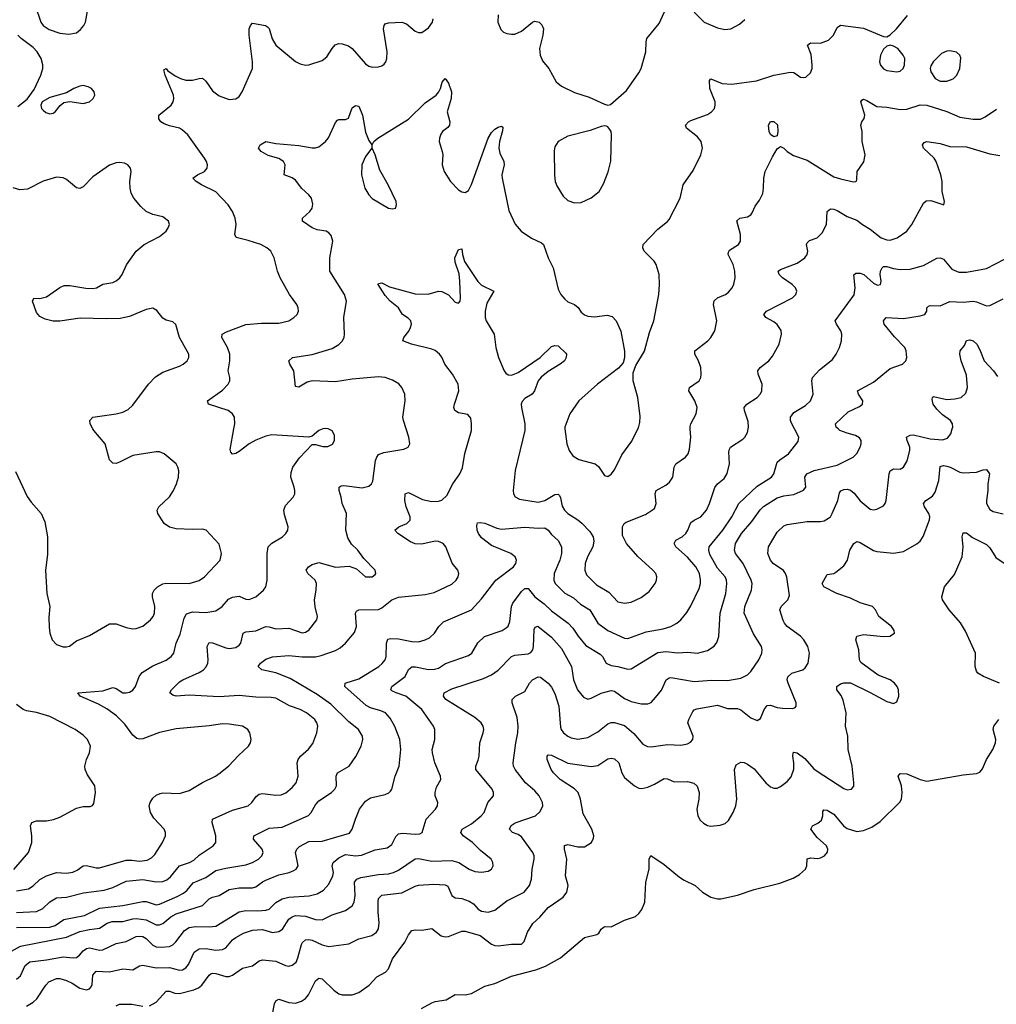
# Model space of a CAD drawing. Header units: inches. Extents: x 884691 to 1028259, y 526745 to 653629.
# Tile 15 of 241: x 942429 to 948309, y 536535 to 542464. Entities that reach past the tile are written whole.
import ezdxf

# ---------------------------------------------------------------- set-up
doc = ezdxf.new("R2010")
doc.units = ezdxf.units.IN
doc.header["$MEASUREMENT"] = 0
doc.layers.add('A9543', color=7, linetype='Continuous')
doc.layers.add('A9544', color=7, linetype='Continuous')

msp = doc.modelspace()

# ---------------------------------------------------------------- linework, layer by layer
at = {"layer": 'A9543', "color": 6}
for points, elevation in [([(942344, 536836), (942433.8, 536886.2), (942710, 536939.1), (942790, 536973.7), (942850, 536986.9), (942910, 536993.7), (942955.7, 537024.3), (942986.5, 537033.5), (943050, 537033.3), (943110, 537050.9), (943130, 537052), (943190, 537044), (943250, 537015), (943270, 537014.9), (943290, 537022.9), (943338.4, 537061.6), (943370, 537079.5), (943529.9, 537130), (943570.5, 537170), (943590, 537180.5), (943630, 537190.8), (943690, 537227.2), (943750, 537236.8), (943830, 537236), (943850, 537243.5), (943890, 537273.4), (943910, 537282.8), (943990, 537315.2), (944050.6, 537329.4), (944079.2, 537340.8), (944093.9, 537350), (944105.1, 537370), (944089.3, 537450), (944097, 537470), (944113.8, 537486.2), (944170, 537516.1), (944250, 537517.8), (944413.6, 537566.4), (944431.3, 537590), (944449.8, 537650.2), (944475.3, 537710), (944510, 537758.3), (944540.9, 537779.1), (944630, 537798.4), (944651.4, 537808.7), (944661.2, 537818.8), (944670, 537831.8), (944689, 537910), (944713.6, 537970), (944723.3, 538070), (944718, 538130), (944688, 538208), (944658.9, 538258.9), (944630.4, 538290), (944603.1, 538303.1), (944540.8, 538320.8), (944514.4, 538334.4), (944387.2, 538450), (944387.8, 538470), (944470, 538494.7), (944590.4, 538569.6), (944612.1, 538587.9), (944628.5, 538610), (944636.1, 538630), (944637.2, 538710), (944645, 538735), (944661.5, 538738.6), (944710, 538735.7), (944790, 538720.8), (944830, 538718.2), (944870.7, 538729.3), (944896.9, 538743.1), (944926.1, 538770), (944952.2, 538810), (944981, 538839), (945150, 538911.4), (945210, 538977.3), (945295, 539090), (945401.8, 539170), (945416.8, 539190), (945420.1, 539210), (945411.3, 539230), (945386.2, 539250), (945270, 539297.8), (945210, 539344.2), (945191.2, 539370), (945183.7, 539390), (945181.6, 539418.4), (945185.4, 539434.6), (945202.9, 539437.1), (945230, 539432.4), (945302.4, 539402.4), (945330, 539396.9), (945470, 539408), (945550, 539401.7), (945590, 539404.2), (945610, 539390.9), (945630, 539363.6), (945670, 539329.2), (945691.3, 539290), (945690.8, 539250.8), (945680.7, 539210), (945647.5, 539130), (945645.7, 539090), (945653.4, 539070), (945710, 539011.5), (945762.7, 538982.7), (945805.3, 538945.3), (945861.6, 538910), (945910, 538831), (945970, 538787), (946070, 538740.1), (946090, 538738), (946201.1, 538778.9), (946303.2, 538796.8), (946349.3, 538810), (946385.1, 538830), (946409.9, 538850), (946445.7, 538894.3), (946470, 538934.3), (946520.4, 539039.6), (946528.4, 539070), (946528.5, 539091.5), (946521.4, 539130), (946499.2, 539170), (946450, 539228.7), (946378.9, 539290), (946369.9, 539310), (946380.1, 539330), (946416.9, 539350), (946439.8, 539370), (946452.3, 539390), (946470, 539435.7), (946489, 539451), (946530.1, 539469.9), (946564.2, 539510), (946582.8, 539550), (946613.6, 539646.4), (946630.9, 539669.1), (946670, 539701), (946689.1, 539730.9), (946701.7, 539790), (946698, 539862), (946701.8, 539878.2), (946709.4, 539890.5), (946781.8, 539938.2), (946793.9, 539950), (946810, 539978.6), (946814.8, 540000)], 2700), ([(942402.8, 539742.8), (942474, 539594), (942498.1, 539558.1), (942557.6, 539490), (942580.8, 539440.8), (942597.1, 539350), (942595.6, 539244.4), (942584.6, 539150), (942591.9, 539010), (942611.1, 538930), (942604.6, 538864.6), (942606.6, 538806.6), (942610.8, 538770), (942624.4, 538730), (942650, 538702.6), (942690, 538688.8), (942710, 538687.3), (942728, 538692), (942770, 538724.4), (942850, 538757), (942970, 538826.2), (943010, 538825.5), (943070, 538804.3), (943110, 538797.1), (943130, 538798.4), (943170, 538812.9), (943215.6, 538850), (943231.9, 538870), (943240.1, 538890), (943241.6, 538930), (943228.5, 538990), (943229.2, 539010), (943238.4, 539030), (943257.6, 539050), (943290, 539067.7), (943309.2, 539070.8), (943449.8, 539069.8), (943510, 539087), (943542.1, 539110), (943635.4, 539210), (943644.3, 539250), (943630, 539305.4), (943550.6, 539390.6), (943530, 539397.4), (943470, 539394.5), (943370, 539398.2), (943330, 539407.8), (943299.1, 539430), (943259.9, 539490), (943255.5, 539510), (943266.9, 539530), (943330, 539591.5), (943355.4, 539630), (943373.6, 539670), (943385, 539710), (943386.7, 539746.7), (943381.8, 539770), (943370, 539790.5), (943299.4, 539850), (943270, 539861.7), (943250, 539862.1), (943110, 539839.7), (943030, 539799.7), (943010, 539792.2), (942990, 539793.7), (942970, 539814.5), (942942.5, 539910), (942874.8, 539990), (942869.3, 540000)], 3100), ([(942410, 537218.4), (942480.8, 537230), (942510, 537248.7), (942550, 537286.8), (942590, 537309), (942650, 537328.3), (942710, 537325.6), (942748, 537332), (942775.8, 537344.2), (942811.4, 537368.6), (942830, 537372), (942890, 537358), (942910, 537357.9), (943070, 537403.1), (943103.5, 537403.5), (943150, 537396.8), (943196.9, 537403.1), (943223, 537417), (943241.5, 537438.5), (943289.1, 537510), (943306.9, 537550), (943306.6, 537570), (943299.2, 537590), (943236.5, 537656.5), (943215.5, 537690), (943208.9, 537730), (943214.2, 537750), (943230, 537775.9), (943250, 537794.3), (943274.5, 537805.5), (943291.4, 537808.6), (943390, 537805.5), (943450, 537822.9), (943530, 537871.5), (943608.3, 537910), (943636.5, 537930), (943688.2, 537971.8), (943745.6, 538034.4), (943807.1, 538090), (943817.8, 538110), (943821.5, 538130), (943814.3, 538170), (943802.6, 538190), (943771.1, 538211.1), (943690, 538223), (943650, 538223.4), (943570, 538211.4), (943370, 538194.4), (943270, 538172.9), (943170, 538134.6), (943150, 538131.4), (943135, 538135), (943110, 538156.4), (943062.2, 538222.2), (943012.2, 538272.2), (942954.2, 538314.2), (942903.6, 538343.6), (942791.9, 538390), (942778.7, 538410), (942930, 538424), (942990, 538444), (943010, 538436.6), (943050, 538411.5), (943070, 538410.1), (943090, 538414.8), (943110, 538426.9), (943126.4, 538450), (943148, 538510), (943165.7, 538534.3), (943230, 538572.9), (943310, 538607.9), (943340.1, 538630), (943357.5, 538650), (943371.6, 538710), (943395.8, 538764.2), (943418.7, 538861.3), (943434, 538886), (943470, 538898.5), (943550, 538894.3), (943610, 538905.5), (943647.9, 538930), (943685.2, 538974.8), (943710, 538988), (943750, 538992.3), (943790, 538975.3), (943810, 538972.7), (943850, 538989.3), (943897, 539030), (943910.3, 539050), (943918.5, 539090), (943917.8, 539250), (943924.8, 539290), (943947.1, 539312.9), (944010.4, 539350), (944031.2, 539370), (944042.6, 539390), (944045, 539410), (944022.9, 539482.9), (944019.6, 539510), (944030, 539539.4), (944074.5, 539590), (944084.5, 539610), (944086.2, 539630), (944081.8, 539650), (944061.4, 539710), (944062.9, 539737.1), (944074.2, 539770), (944113.5, 539826.5), (944190, 539905.6), (944210, 539906.5), (944254.4, 539894.4), (944284.9, 539895.1), (944312, 539908), (944324.8, 539930), (944323.2, 539963.2), (944310, 539988), (944290, 539999.4), (944285.4, 540000)], 3000), ([(942410, 536997.5), (942610, 536999.7), (942641.8, 537010), (942693.8, 537046.2), (942818.4, 537070), (942910, 537115.2), (943049.6, 537130.4), (943170, 537154.9), (943190, 537153.8), (943250, 537135.2), (943270, 537138), (943376.2, 537183.8), (943414.9, 537205.1), (943436.6, 537223.4), (943472.4, 537267.5), (943550, 537299), (943610, 537340.4), (943670, 537356), (943790, 537374.5), (943830, 537389.7), (943866.7, 537410), (943887.4, 537430), (943894, 537450), (943889, 537470), (943836, 537530), (943838.3, 537550), (943930, 537595.9), (944010, 537601.2), (944166.9, 537673.1), (944183.8, 537690), (944210, 537736.1), (944230, 537761.4), (944305.5, 537810), (944326.8, 537830), (944336.4, 537850), (944334.1, 537910), (944341.8, 537930), (944411.7, 537970), (944452.4, 538027.6), (944483.8, 538090), (944495, 538130), (944492.4, 538150), (944468.8, 538190), (944410, 538237), (944302.4, 538342.4), (944220.1, 538400.1), (944057, 538497), (943970, 538531.6), (943887, 538550), (943865.2, 538570), (943879, 538590), (943910, 538612.7), (943950, 538627.8), (944050, 538635.5), (944130, 538628.1), (944210, 538628.4), (944244.4, 538635.6), (944330, 538666.3), (944357.4, 538682.6), (944390, 538710.4), (944445.3, 538774.7), (944457.1, 538810), (944450.2, 538889.8), (944456.5, 538903.5), (944470, 538910), (944590, 538913.3), (944610, 538923.3), (944668.9, 538971.1), (944710, 538986.9), (944870, 539002.7), (944925.2, 539014.8), (945030, 539064.3), (945056.4, 539090), (945068.9, 539110), (945073.7, 539130), (945066.7, 539150), (945032.1, 539192.1), (944995, 539290), (944978.9, 539310), (944950, 539322.7), (944930, 539325), (944850, 539306.6), (944810, 539308.8), (944781.1, 539321.1), (944704.8, 539370), (944687.8, 539390), (944711.7, 539410), (944759.9, 539430), (944778.9, 539450), (944779.4, 539470), (944756.2, 539530), (944746.8, 539570), (944750, 539610.1), (944770, 539617.1), (944854.4, 539574.4), (944910, 539562.1), (944950, 539564.8), (944970, 539570.9), (945001, 539599), (945036.4, 539670), (945079, 539730), (945093.9, 539766.1), (945108.6, 539851.4), (945148.3, 539990), (945148.7, 540000)], 2800), ([(942410, 536686.3), (942433, 536707), (942461.3, 536770), (942490, 536791.5), (942590, 536802.7), (942690, 536822.3), (942750, 536814.7), (942770, 536818.1), (942788.4, 536831.6), (942810, 536858.1), (942830, 536871.1), (942850, 536875.3), (942910, 536862.4), (942930, 536863.2), (943010, 536902.1), (943070, 536913), (943130, 536944), (943150, 536946.3), (943170, 536943), (943190, 536931.3), (943230, 536891.6), (943250, 536881.9), (943280.5, 536879.6), (943330, 536884.3), (943350, 536893.5), (943368.7, 536911.3), (943420.1, 536979.9), (943450, 536997.3), (943490, 537003.1), (943570, 537001.3), (943610, 537005.9), (943750, 537093.2), (943790, 537100.7), (943862.4, 537097.6), (943910, 537101.4), (943931.3, 537108.7), (943970.7, 537149.3), (944010, 537171.1), (944050, 537180.8), (944171.2, 537188.8), (944219.6, 537200.4), (944257.7, 537222.3), (944290, 537258), (944313.8, 537310), (944317.5, 537330), (944310.6, 537370), (944315.9, 537390), (944350, 537418.1), (944390, 537436.6), (944450, 537430.2), (944486.5, 537433.5), (944570, 537465.4), (944641.5, 537478.5), (944670, 537496.8), (944693.6, 537546.4), (944710, 537561.7), (944733.6, 537566.4), (944810, 537559.3), (944838.2, 537561.8), (944851.1, 537570), (944875.2, 537650), (944932.9, 537710), (944944.3, 537730), (944947.2, 537750), (944931.2, 537790), (944929.7, 537810), (944937.6, 537842.4), (944963.7, 537890), (944962.1, 537910), (944928, 537990), (944913.7, 538050), (944911.6, 538070), (944928.3, 538130), (944928.1, 538190), (944920.1, 538210), (944850.5, 538310.5), (944753.9, 538390), (944694.5, 538410), (944670, 538423.1), (944662.6, 538430), (944669.9, 538450), (944750, 538508.4), (944770, 538551.8), (944790, 538566.6), (944812.6, 538567.4), (944890, 538551.6), (944927.1, 538552.9), (944950, 538559.3), (944993.1, 538586.9), (945130, 538635.4), (945150.2, 538650), (945187.2, 538712.8), (945227.8, 538750), (945332.8, 538787.2), (945358.6, 538801.4), (945370, 538812.3), (945380.4, 538839.6), (945388.9, 538931.1), (945397.8, 538950), (945450, 539021.8), (945470, 539039.6), (945490, 539040), (945530, 538989.3), (945586.2, 538946.2), (945630, 538904.2), (945731.4, 538830), (945760.1, 538800.1), (945791.8, 538751.8), (945836.6, 538696.6), (945923.3, 538643.3), (945937.1, 538630), (945960.5, 538590), (945990, 538575.6), (946030, 538569.6), (946090, 538552.5), (946110, 538554.9), (946270, 538653.7), (946319.3, 538659.3), (946390, 538652.2), (946450, 538656.5), (946510, 538649.9), (946570, 538665.2), (946610, 538691.2), (946626.3, 538713.7), (946637.5, 538750), (946645.8, 538890), (946679.9, 539010), (946686.4, 539070), (946684.6, 539090), (946676.1, 539110), (946630, 539162.5), (946584, 539244), (946577.2, 539270), (946579.8, 539290), (946662.3, 539390), (946717.2, 539470), (946759.3, 539550), (946870, 539655.1), (946954.6, 539710), (946969.7, 539730), (946990, 539799.7), (947005.2, 539814.8), (947058.5, 539850), (947115.7, 539924.3), (947119.7, 539950), (947092.9, 540000)], 2600), ([(942410, 537087.9), (942530, 537094.8), (942568.6, 537111.4), (942610, 537153), (942650, 537176.9), (942710, 537180.1), (942813.8, 537206.2), (942937.4, 537222.6), (942990, 537238.3), (943070, 537277.9), (943170, 537286.8), (943250, 537272.8), (943290, 537275.8), (943314.3, 537285.7), (943337.5, 537302.5), (943390.2, 537369.8), (943450.6, 537389.4), (943477.2, 537402.8), (943510, 537433.6), (943593.9, 537490), (943608.7, 537510), (943609, 537550), (943586.9, 537630), (943589.6, 537650.4), (943710, 537704.2), (943804.2, 537730), (943826.8, 537750), (943852.5, 537787.5), (943870, 537801.1), (943890, 537804.5), (943970, 537794.4), (944003.2, 537796.8), (944032, 537808), (944070, 537840.4), (944092.4, 537870), (944105.2, 537910), (944100.4, 537990), (944104.8, 538010), (944119, 538030), (944167.6, 538072.4), (944193.6, 538106.4), (944218.7, 538170), (944223.7, 538210), (944218.5, 538230), (944206.5, 538250), (944156.4, 538290), (944116.6, 538310), (944052.6, 538332.6), (943970, 538378.1), (943943.4, 538383.4), (943850, 538385), (943750, 538394.6), (943630, 538387.7), (943450, 538397.5), (943370, 538391.5), (943350, 538396), (943333.7, 538410), (943342.2, 538430), (943390, 538476.2), (943411.4, 538490), (943510, 538533.5), (943535, 538550), (943551.9, 538568.1), (943561.8, 538590), (943564.2, 538610), (943558.5, 538690), (943570, 538713.6), (943590, 538713), (943670, 538681.2), (943690, 538678.2), (943730, 538684.9), (943750, 538697.5), (943759.6, 538710), (943774.2, 538770), (943790, 538778.7), (943850, 538783.3), (943910, 538809.4), (943930, 538808.7), (943970, 538797.2), (944050, 538800.2), (944130, 538773), (944150, 538775.6), (944170, 538788.2), (944218.3, 538850), (944221.2, 538870), (944207.9, 538927.9), (944203.6, 538970), (944214.7, 539030), (944215.3, 539070), (944207.5, 539090), (944163.4, 539130), (944152.8, 539150), (944168.5, 539170), (944190, 539183.1), (944230, 539195), (944330, 539167.8), (944413, 539173), (944457.3, 539157.3), (944510, 539109.7), (944550, 539109), (944570, 539123.8), (944573.9, 539130), (944569.2, 539150), (944500.4, 539220.4), (944463.8, 539270), (944427, 539307), (944404, 539344), (944391.9, 539390), (944397, 539490), (944370.5, 539550), (944364.9, 539590), (944351.8, 539630), (944351.6, 539648.4), (944363.4, 539656.6), (944380.7, 539659.3), (944490, 539646.3), (944530, 539655.4), (944546.2, 539670), (944554.1, 539685.9), (944571.9, 539810), (944578.4, 539830), (944590, 539845.5), (944621.5, 539858.5), (944742.3, 539877.6), (944767, 539890), (944777, 539910), (944772.6, 539950), (944755.8, 540000)], 2900), ([(942470, 536523.8), (942510, 536548), (942531.8, 536568.2), (942585.4, 536650), (942603.7, 536670), (942649.9, 536690), (942670, 536690.2), (942710, 536678.8), (942743.7, 536663.7), (942790, 536632.4), (942830, 536622.5), (942850, 536627.9), (942859.7, 536640.3), (942865.2, 536654.8), (942869.3, 536710), (942890, 536734.9), (942970, 536731.8), (943050, 536750), (943110, 536744), (943150, 536766.8), (943170, 536771.3), (943250, 536754.7), (943330, 536756.2), (943390, 536741.4), (943410, 536743.4), (943430, 536754.8), (943445.5, 536774.5), (943479.7, 536850), (943509.6, 536870.4), (943550, 536872.1), (943610, 536861), (943650, 536865.6), (943670, 536874.8), (943710, 536923.9), (943730, 536938.2), (943775.9, 536964.1), (943830, 536981), (943890, 536985.5), (943950, 536968.6), (943990, 536974.5), (944011.1, 536988.9), (944050, 537047.7), (944070, 537063), (944089.7, 537070.3), (944150, 537066.7), (944210, 537046.2), (944250, 537043.9), (944310, 537073.8), (944390, 537100.3), (944430, 537128.3), (944441.6, 537150), (944448.5, 537190), (944445.1, 537270), (944458.7, 537290), (944481.9, 537298.1), (944590, 537317.7), (944650, 537322.1), (944680.1, 537330), (944710, 537344.1), (944810, 537411.8), (944830, 537413), (944910, 537398.1), (945030, 537401.6), (945073, 537390), (945135.9, 537350), (945170, 537335.7), (945210, 537330.3), (945250, 537338), (945268.9, 537350), (945279.9, 537370), (945278.2, 537390), (945267.7, 537410), (945202.6, 537462.6), (945154.9, 537510), (945099.8, 537550), (945084.2, 537570), (945092.3, 537590), (945150, 537621.8), (945207.5, 537670), (945224.7, 537690), (945247, 537750), (945281.7, 537790), (945282.4, 537810), (945273.4, 537830), (945174.2, 537950), (945174.4, 537970), (945190, 538006), (945194.9, 538030), (945199.8, 538110), (945219.9, 538170), (945222.9, 538190), (945218.7, 538210), (945206.4, 538230), (945170, 538263.1), (944994.7, 538370), (944979.9, 538390), (944984.5, 538410), (945030, 538434.7), (945221.9, 538498.1), (945270, 538518.8), (945310, 538546.9), (945390.1, 538629.9), (945410, 538637), (945490, 538645.6), (945505.8, 538654.2), (945517.4, 538670), (945522, 538690), (945526.9, 538793.1), (945532.9, 538807.1), (945548, 538812), (945630, 538746.6), (945690, 538678.5), (945752.1, 538570), (945763.9, 538490), (945787.9, 538430), (945824, 538384), (945850, 538373.2), (945870, 538378), (945930, 538408.4), (945990, 538424.7), (946010, 538420.3), (946070, 538377.6), (946110, 538358.2), (946170, 538344.3), (946210, 538344), (946230, 538353.5), (946257.5, 538382.5), (946292.8, 538427.2), (946321.6, 538490), (946338.7, 538501.3), (946350, 538503.5), (946490, 538479.3), (946593.7, 538486.3), (946690, 538485.8), (946770, 538499.3), (946810, 538519), (946830, 538540.1), (946878.5, 538610), (946896.9, 538650), (946899.2, 538670), (946895.2, 538690), (946846.2, 538766.2), (946790.3, 538890), (946794.4, 538930), (946835, 539030), (946839, 539070), (946833.7, 539090), (946785.3, 539190), (946738.6, 539250), (946733.2, 539270), (946739.3, 539310), (946774.1, 539370), (946837.2, 539442.8), (946887.6, 539512.4), (946907.8, 539532.2), (946990, 539584.2), (947030, 539596.5), (947090, 539605), (947148.6, 539631.4), (947162.9, 539650), (947155.1, 539710), (947167.4, 539730), (947211.6, 539750), (947350, 539781.5), (947447, 539830), (947470, 539852.1), (947489.9, 539890), (947494.6, 539910), (947494.2, 539930), (947485.8, 539945.8), (947461.3, 539961.3), (947410, 539973.7), (947367.7, 539990), (947356.2, 540000)], 2500), ([(943210, 536525.7), (943250, 536547.7), (943310, 536614.7), (943330, 536615), (943363.3, 536603.3), (943390, 536599.9), (943477.4, 536622.6), (943506, 536634), (943526.2, 536650), (943568.6, 536711.4), (943580.6, 536719.4), (943590, 536723.1), (943610, 536720.9), (943670, 536703.6), (943690, 536702.9), (943710, 536710.4), (943770, 536753.8), (943830, 536768.1), (943870, 536797.4), (943890, 536804.1), (943970, 536795.4), (944030, 536768.6), (944050, 536765.9), (944070, 536770.3), (944092.4, 536790), (944104.3, 536815.7), (944125.3, 536894.7), (944132.1, 536907.9), (944150, 536923.5), (944170, 536926.6), (944190, 536922.3), (944250, 536893.3), (944290, 536883.4), (944410, 536900.3), (944471, 536929), (944549.5, 536950.5), (944577.2, 536970), (944589.6, 536990.4), (944593.2, 537026.8), (944586.7, 537090), (944586.3, 537153.7), (944590, 537173.3), (944610, 537193.1), (944730, 537207.2), (944810, 537247.5), (944830, 537253), (944921.3, 537258.7), (944990, 537255.7), (945006.7, 537246.7), (945030, 537190.9), (945050, 537177.4), (945090, 537172), (945135.8, 537155.8), (945160.1, 537140.1), (945190, 537108.1), (945210, 537095.9), (945250, 537090.6), (945290, 537101.7), (945361.1, 537158.9), (945465.3, 537210), (945498.8, 537250), (945511, 537290), (945514.7, 537350), (945527, 537410), (945525.6, 537430), (945518, 537450), (945450, 537544.8), (945430, 537557.4), (945394.9, 537570), (945377, 537590), (945388.8, 537611.2), (945412.1, 537627.9), (945534.1, 537670), (945563.1, 537696.9), (945577.6, 537730), (945575.9, 537750), (945556.6, 537790), (945530, 537821.8), (945475, 537870), (945412.3, 537950), (945402.3, 537970), (945400, 537990), (945416, 538110), (945429, 538170), (945430.5, 538210), (945423.2, 538263.2), (945393.6, 538350), (945393.8, 538370), (945413.2, 538390), (945470, 538419.8), (945498.3, 538470), (945515.8, 538490), (945550, 538507.3), (945565.3, 538505.3), (945610, 538469.7), (945630, 538445.3), (945650, 538407.2), (945674.2, 538330), (945684.4, 538204.4), (945688.9, 538190), (945703.8, 538170), (945730, 538150), (945750, 538139.9), (945790, 538132.7), (945850, 538141.1), (945910, 538175.3), (945970, 538224.2), (945990, 538232.3), (946010, 538231.8), (946070, 538215), (946125.9, 538165.9), (946181.6, 538101.6), (946207.8, 538087.8), (946230, 538085), (946330, 538099.5), (946410, 538095.4), (946450, 538104.6), (946466.9, 538113.2), (946480.8, 538130), (946483.8, 538150), (946452.4, 538230), (946457.7, 538250), (946481.8, 538298.2), (946490.5, 538309.5), (946505.3, 538314.7), (946630, 538336.2), (946690, 538316.7), (946750, 538317.1), (946770, 538309.2), (946830, 538259.6), (946870, 538244.5), (946890, 538255.8), (946910.4, 538310), (946930, 538333.7), (946950, 538336.6), (946990, 538322.6), (947022.2, 538317.8), (947083.7, 538316.3), (947097.3, 538322.6), (947103.2, 538330), (947103.6, 538350), (947054.7, 538470), (947050, 538490), (947053.5, 538506.5), (947078.3, 538530), (947144.3, 538550), (947158.9, 538561.1), (947176, 538590), (947184.5, 538650), (947174.4, 538690), (947150.5, 538730), (947130, 538751.8), (947050.5, 538810), (947033.1, 538830), (947026, 538846), (947005.9, 538910), (947013.7, 538930), (947053.5, 538970), (947063.8, 538996.2), (947047.3, 539107.3), (947040, 539130), (947026.6, 539146.6), (946965.3, 539190), (946949, 539210), (946933.1, 539250), (946937.9, 539290), (946990, 539377.6), (947030, 539416.9), (947050, 539425), (947170, 539442.8), (947250, 539442), (947272.4, 539447.6), (947298.3, 539461.7), (947310, 539471.4), (947320.9, 539490), (947355.4, 539570), (947365, 539615), (947373.3, 539626.7), (947390, 539635.9), (947410, 539636.7), (947430.6, 539630.6), (947452.6, 539612.6), (947490, 539566.9), (947550, 539516.1), (947570, 539512.3), (947590, 539516.2), (947630, 539536.6), (947639.4, 539550), (947645, 539570), (947664.3, 539730), (947670, 539746.8), (947690, 539758.8), (947730, 539758.5), (947750, 539769.3), (947772.5, 539807.5), (947788.8, 539870), (947788.8, 539890), (947771.9, 539930), (947768.6, 539951.4), (947790, 539963), (947810, 539963.9), (947910, 539941.1), (947985.4, 539934.6), (948015.1, 539944.9), (948034.9, 539970), (948043.7, 540000)], 2400), ([(944254.6, 540000), (944250, 539999.4), (944230, 539990.5), (944190, 539955.6), (944170.2, 539949.7), (943944.2, 539964.2), (943910, 539957.1), (943850, 539932.9), (943810, 539910), (943750, 539863.2), (943730, 539851.3), (943710, 539847.3), (943699.4, 539859.4), (943696.4, 539876.4), (943718.7, 540000)], 3000), ([(945470.4, 540000), (945470.7, 539990), (945411.7, 539750), (945399.6, 539630), (945401.6, 539610), (945411.7, 539591.7), (945437.4, 539577.4), (945550, 539558.2), (945590, 539569), (945650, 539604.7), (945670, 539606.9), (945678.9, 539598.9), (945685.8, 539585.8), (945695, 539535), (945708.7, 539510), (945729.7, 539490), (945790, 539451.7), (945812.4, 539432.4), (945861.8, 539381.8), (945880.9, 539350), (945885, 539325), (945879, 539290), (945846.8, 539230), (945833, 539190), (945830.6, 539150), (945841.5, 539121.5), (945902, 539062), (945976.7, 539016.7), (946030, 538958.7), (946070, 538950.7), (946110, 538957.4), (946170, 538985.4), (946218.6, 539021.4), (946254.7, 539070), (946263.3, 539090), (946265.1, 539110), (946258, 539130), (946240.1, 539150), (946150, 539231.6), (946081.5, 539310), (946059.1, 539359.1), (946058.6, 539410), (946068.3, 539430), (946081, 539439), (946195.9, 539484.1), (946250, 539521.7), (946261.7, 539550), (946255.1, 539610), (946260.8, 539630), (946318.8, 539661.2), (946340.4, 539679.6), (946360.5, 539710), (946370.2, 539770), (946380.3, 539790), (946437.1, 539830), (946453.6, 539850), (946462.3, 539877.7), (946469.1, 539950), (946466.6, 540000)], 2800), ([(945711.5, 540000), (945723.9, 539910), (945738, 539870), (945758.5, 539838.6), (945795, 539815), (945892.9, 539790), (945913.6, 539773.6), (945950, 539720.2), (945970, 539713.8), (945990, 539726.7), (946010, 539753.1), (946055.1, 539844.9), (946114.5, 539925.5), (946150.5, 540000)], 2900), ([(943950, 536476.8), (943962.1, 536537.9), (943970, 536557.2), (943990, 536566.7), (944050, 536547), (944090, 536541.6), (944125.6, 536554.4), (944148.6, 536571.4), (944167, 536593), (944210, 536676), (944230, 536693.8), (944250, 536688.6), (944320.1, 536620.1), (944350, 536599.3), (944370, 536591.7), (944430, 536591.9), (944470, 536606.8), (944532.4, 536650), (944578.2, 536701.8), (944630.3, 536729.7), (944649.9, 536750), (944672.4, 536810), (944748.4, 536910), (944770, 536954.3), (944790, 536979.3), (944810, 536983.3), (944850, 536982.2), (944910, 536992), (944966.9, 536946.9), (944990, 536940.9), (945010, 536943.7), (945090, 536975.3), (945110, 536976), (945201.1, 536950), (945270, 536897.7), (945289.9, 536889.9), (945310, 536888.4), (945390, 536898.5), (945450, 536898.1), (945467.1, 536912.9), (945485.8, 536970), (945518.2, 537021.8), (945560.6, 537059.4), (945610, 537119.2), (945700.2, 537179.8), (945722.1, 537210), (945730.2, 537250), (945714.8, 537310), (945722.6, 537410), (945708.2, 537470), (945708.3, 537491.7), (945730, 537497.4), (945790, 537482.9), (945830, 537484.5), (945870.6, 537509.4), (945884.4, 537535.6), (945885.3, 537550), (945873.9, 537590), (945821.7, 537681.7), (945805, 537770), (945790.3, 537810), (945770, 537833), (945682.9, 537890), (945642.5, 537930), (945629, 537950), (945604.7, 538010), (945604, 538030), (945610, 538037.9), (945630, 538035.2), (945730, 537986.5), (945870, 537968.1), (945910, 537972.9), (945970, 538013), (945990, 538017.3), (946010, 538012.9), (946035.4, 537990), (946054.4, 537930), (946070, 537901.3), (946130, 537850.6), (946156.8, 537836.8), (946175.1, 537835.1), (946210, 537843.9), (946250, 537860.5), (946310, 537895.6), (946330, 537893.3), (946370, 537875.6), (946450, 537877.2), (946487.9, 537867.9), (946508.3, 537848.3), (946518.9, 537810), (946517.3, 537770), (946505.2, 537710), (946510.8, 537670), (946525.1, 537645.1), (946545.5, 537625.5), (946570, 537612.1), (946590, 537608.1), (946645.8, 537614.2), (946675.7, 537624.3), (946697, 537643), (946725.5, 537690), (946739.9, 537730), (946746.8, 537770), (946732.2, 537950), (946743.5, 537976.5), (946770, 537993.6), (946790, 537991), (946810, 537981.1), (946850, 537953.5), (946922, 537870), (946950, 537845.3), (946970, 537837.3), (946990, 537837.4), (947010, 537846.6), (947050, 537876.4), (947074.4, 537905.6), (947090, 537950.4), (947089.8, 537990), (947082.9, 538030), (947085.7, 538050), (947090, 538054.1), (947109.9, 538050.1), (947156, 538016), (947210, 537954), (947230, 537939.9), (947390, 537835.7), (947410, 537827.6), (947437.1, 537830), (947450.9, 537849.1), (947450.3, 537869.7), (947441.5, 537970), (947416.1, 538070), (947415.5, 538150), (947400.3, 538210), (947404.4, 538290), (947386.7, 538366.7), (947374.1, 538394.1), (947349.6, 538430), (947348.4, 538450), (947370, 538464.4), (947390, 538470.8), (947430, 538470.4), (947550, 538413.9), (947650, 538358.3), (947690, 538346.9), (947710, 538356.2), (947721.7, 538390), (947719.5, 538430), (947712.4, 538450), (947696.6, 538470), (947670, 538488.3), (947597, 538517), (947493.8, 538593.8), (947484.8, 538610), (947481.7, 538670), (947463.2, 538730), (947468.5, 538751.5), (947510, 538761.7), (947630, 538749.8), (947667.6, 538752.4), (947695.6, 538770), (947693.6, 538786.4), (947677.3, 538810), (947600.7, 538870), (947580.5, 538910), (947562.9, 538930), (947490, 538952.4), (947430, 538981.9), (947349.6, 539010), (947270.9, 539050), (947261.3, 539070), (947290, 539124.2), (947330, 539130.1), (947343.2, 539136.8), (947390, 539175.9), (947413, 539210), (947426.4, 539270), (947450.2, 539309.8), (947470, 539321.5), (947490, 539317.1), (947570, 539267.8), (947590, 539261), (947690, 539252.2), (947750, 539262), (947830, 539308), (947850, 539324.4), (947868, 539352), (947906.6, 539453.4), (947908, 539470), (947902.6, 539490), (947875.7, 539530), (947870.5, 539550), (947884.4, 539570), (947924.5, 539595.5), (947940.3, 539619.7), (947962.4, 539690), (947970, 539774.4), (947990, 539780.1), (948010, 539776.4), (948031.3, 539770), (948090, 539738.8), (948110, 539734.8), (948190, 539740.2), (948230, 539753.9), (948250, 539755.1), (948268, 539730), (948257.6, 539670), (948258.7, 539630), (948248.9, 539570), (948249.8, 539550), (948270, 539515.8), (948290, 539503.5), (948349.3, 539489.3)], 2300), ([(948328.6, 538468.6), (948231.8, 538510), (948198.2, 538530), (948190, 538541.1), (948181.3, 538570), (948183, 538650), (948122.9, 538782.9), (948093.1, 538833.1), (948026, 538910), (947984.9, 538970), (947981, 538990), (947996.3, 539050), (948056.8, 539123.2), (948104, 539230), (948109.3, 539290), (948104, 539350), (948110, 539373.6), (948130, 539373.6), (948166.3, 539346.3), (948250, 539303.6), (948270, 539284.4), (948305.1, 539225.1), (948430, 539141)], 2200), ([(942393.6, 537346.4), (942481.8, 537450), (942502.6, 537510), (942502.8, 537550), (942493.8, 537610), (942502.4, 537630), (942530, 537639.6), (942590, 537640.5), (942632.5, 537647.5), (942670, 537661.8), (942770, 537716.5), (942810, 537726.8), (942853, 537727), (942868, 537732.1), (942875.8, 537744.2), (942885.3, 537810), (942880.4, 537850), (942836.8, 537916.7), (942823.5, 537950), (942821, 537970), (942831.3, 538010), (942849.6, 538050), (942855.3, 538090), (942836.3, 538130), (942810, 538157), (942762.9, 538190), (942610, 538267.9), (942530, 538292.6), (942470, 538301.7), (942450, 538310.9), (942410, 538340.2)], 3100), ([(944848.6, 536510), (944910, 536543.6), (944930, 536551.8), (944997.5, 536562.5), (945050, 536594.8), (945110, 536592.9), (945150, 536600.1), (945230, 536643.9), (945290, 536660.3), (945390, 536704.2), (945536.2, 536743.8), (945595.2, 536764.8), (945684.7, 536815.3), (945830, 536938.5), (945903.7, 536956.3), (945915.3, 536964.7), (945930, 536988.8), (945950, 537003.6), (945990, 537001.8), (946070, 537043), (946135.5, 537064.5), (946157.1, 537082.9), (946173.7, 537106.3), (946193.3, 537150), (946198.2, 537270), (946218.2, 537350), (946218.2, 537410), (946228.8, 537431.2), (946310, 537377.2), (946401.6, 537301.6), (946430, 537282.4), (946494.9, 537250), (946538.9, 537210), (946590, 537180.2), (946630, 537170.2), (946650, 537170.2), (946750, 537192.9), (946850, 537227.5), (947005.6, 537265.6), (947085.9, 537294.1), (947123.3, 537316.7), (947159.3, 537350), (947168.4, 537370), (947170, 537411.5), (947190, 537418.2), (947233.6, 537413.7), (947250, 537416.6), (947274, 537430), (947291.9, 537451.9), (947295.4, 537470), (947286.1, 537490), (947230, 537539.2), (947191.9, 537590), (947201.7, 537610), (947234.6, 537625.4), (947255.8, 537644.2), (947264.3, 537670), (947264.1, 537695.9), (947270, 537706.7), (947290, 537705.1), (947330, 537680.1), (947389.2, 537609.2), (947410, 537593.5), (947470, 537577), (947510, 537581.9), (947558.4, 537601.6), (947610, 537635.7), (947728.3, 537751.7), (947737.8, 537770), (947742.2, 537810), (947738.6, 537850), (947717, 537910), (947730, 537926), (947770, 537922.6), (947850, 537889.2), (947890, 537879.6), (948110, 537917.8), (948190, 537925.1), (948210, 537934.2), (948225.7, 537954.3), (948249.3, 538010), (948287.4, 538070), (948304.5, 538110), (948305.3, 538130), (948289.8, 538190), (948294, 538210), (948323.5, 538250)], 2200), ([(943010, 536527.3), (943030, 536536.5), (943103.8, 536536.2), (943170, 536524.2)], 2400)]:
    msp.add_lwpolyline(points, dxfattribs=dict(at, elevation=elevation))
at = {"layer": 'A9544', "color": 6}
for points, elevation in [([(942522, 542550), (942556.1, 542450), (942570.9, 542430), (942605.4, 542405.4), (942670, 542382.1), (942723.9, 542376.1), (942770, 542385.6), (942795, 542405), (942815.7, 542430), (942825.5, 542450), (942842, 542538)], 3100), ([(945310, 542492.7), (945306.8, 542450), (945325.5, 542405.5), (945342, 542390), (945361.4, 542381.4), (945390, 542376), (945410, 542377.7), (945450, 542394.1), (945516.2, 542450), (945530, 542455.5), (945556.3, 542450), (945573.3, 542433.3), (945581.8, 542410), (945579, 542370), (945558.2, 542290), (945561.9, 542250), (945577.4, 542217.4), (945614.5, 542170), (945659.6, 542090), (945690, 542064.3), (945770, 542025.6), (945858.4, 541998.4), (945950, 541956.2), (945970, 541950.1), (945985.9, 541954.1), (946081.3, 542038.7), (946156.8, 542143.2), (946170.6, 542169.4), (946198, 542270), (946199.7, 542330), (946204.9, 542350), (946279.7, 542440.3), (946318.3, 542530)], 3000), ([(943718.7, 540000), (943724.1, 540030), (943721.4, 540070), (943709.9, 540090), (943684.1, 540110), (943565.7, 540150), (943559.9, 540170), (943650, 540233.2), (943684.8, 540270), (943694.5, 540290), (943694.6, 540310), (943684.6, 540350), (943694.1, 540410), (943693.8, 540450), (943680.6, 540490), (943646, 540550), (943648.8, 540570), (943674.4, 540585.6), (943790, 540628.1), (943883.8, 540636.2), (943990, 540637.1), (944048.6, 540650), (944080.3, 540670), (944099.2, 540690), (944107.5, 540710), (944105.8, 540730), (944096.7, 540750), (944053.4, 540810), (943997.9, 540910), (943981.9, 540950), (943961.5, 541030), (943939.9, 541070), (943917.2, 541090), (943880.3, 541110), (943804.7, 541135.3), (943732, 541152), (943724, 541170), (943731.8, 541230), (943726.9, 541270), (943710.3, 541310), (943684.5, 541350), (943610, 541427.6), (943523.7, 541470), (943491.7, 541490), (943470.8, 541510), (943498.8, 541530), (943542.4, 541550), (943558, 541570), (943559.9, 541590), (943554.5, 541610), (943542.2, 541630), (943440.9, 541770), (943410, 541799.8), (943390, 541810), (943330, 541824.7), (943297.7, 541837.7), (943278, 541850), (943266.8, 541866.8), (943267.1, 541890), (943340.4, 541950), (943352.7, 541970), (943356.4, 541990), (943354.4, 542010), (943304.1, 542130), (943297, 542163), (943310, 542169.3), (943318.6, 542158.6), (943365.4, 542125.4), (943396.4, 542110), (943430, 542100.4), (943470, 542099.4), (943510, 542110.5), (943530, 542111.3), (943550, 542094.3), (943590, 542036.4), (943630, 542006.4), (943690, 541983.4), (943730, 541988.1), (943750, 542001.8), (943769.1, 542030), (943830.2, 542170), (943830, 542209.5), (943809.9, 542370.1), (943811.2, 542410), (943818.4, 542430), (943830, 542443.7), (943908.8, 542428.8), (943921.2, 542421.2), (943930.7, 542410.7), (943948.9, 542348.8), (943971.7, 542311.7), (944090, 542212.8), (944118.1, 542198.1), (944150, 542190.7), (944170, 542191.8), (944250, 542217.5), (944279, 542240.9), (944309.2, 542290.8), (944328, 542312), (944350, 542319.9), (944370, 542319.4), (944407.5, 542307.5), (944430, 542290.8), (944510, 542199.1), (944530, 542184.1), (944550, 542177.5), (944590, 542179.7), (944610, 542186.5), (944622.8, 542197.2), (944633.1, 542210), (944639.7, 542230), (944641.9, 542270), (944620.1, 542410), (944623.6, 542430), (944630, 542439), (944650, 542445.9), (944730, 542448.7), (944758.6, 542438.6), (944810, 542395.6), (944830, 542386.7), (944850, 542387.5), (944890, 542416), (944913.3, 542450), (944918.5, 542470)], 3000), ([(946150.5, 540000), (946153.6, 540006.4), (946161.8, 540038.2), (946164.4, 540075.6), (946151.1, 540190), (946121.8, 540290), (946122.4, 540337.5), (946137.9, 540382.1), (946191.1, 540468.9), (946220, 540580), (946246, 540650), (946276.9, 540810), (946281.4, 540870), (946278.2, 540930), (946260.5, 540990), (946248.7, 541010), (946187.8, 541070), (946179.9, 541090), (946182.6, 541110), (946270, 541202.1), (946330, 541249.5), (946338.3, 541261.7), (946404.9, 541390), (946422.8, 541470), (946484.6, 541555.4), (946530.3, 541649.7), (946538.9, 541690), (946532.3, 541730), (946510, 541759.5), (946442.6, 541810), (946436.6, 541830), (946455.8, 541850), (946470, 541857.4), (946570, 541893.3), (946594.2, 541910), (946611.2, 541930), (946616.6, 541950), (946615.4, 541970), (946583.5, 542050), (946582.7, 542097.3), (946590, 542107.7), (946659, 542079), (946715.6, 542075.6), (946864, 542096), (946970, 542129.3), (947070, 542149.1), (947090, 542146), (947130, 542117.5), (947150, 542115.1), (947161.1, 542118.9), (947190, 542144.4), (947199.4, 542170), (947201.1, 542190), (947195.1, 542255.1), (947172.7, 542310), (947190, 542324), (947250, 542323.7), (947299, 542341), (947328.8, 542370), (947350, 542416.6), (947370, 542431.7), (947510, 542413.9), (947630, 542362.9), (947650, 542361.7), (947670, 542372), (947707.7, 542410), (947774.4, 542490)], 2900), ([(946490, 542508.6), (946550, 542449.4), (946630, 542415), (946675.1, 542404.9), (946711, 542409), (946763.3, 542436.7), (946794.5, 542465.5)], 3000), ([(942418, 541942), (942474.4, 541985.6), (942515.5, 542044.5), (942556, 542130), (942567.5, 542170), (942567.3, 542192.7), (942557.9, 542230), (942534.6, 542270), (942510, 542296.8), (942437.2, 542350), (942418.1, 542370)], 3100), ([(944755.8, 540000), (944739.1, 540050), (944736.5, 540070), (944749.2, 540170), (944746.9, 540210), (944730, 540250.4), (944710.6, 540270.6), (944673.3, 540293.3), (944630, 540309.6), (944590, 540313.1), (944430, 540300.3), (944330, 540283.5), (944190, 540290.2), (944158.8, 540281.2), (944110, 540252), (944090, 540256), (944078.7, 540350), (944055.1, 540390), (944049.1, 540410.9), (944070.5, 540429.5), (944190, 540448.4), (944310, 540484.5), (944350, 540508.1), (944370, 540527.8), (944381.9, 540550), (944385.2, 540570), (944380.8, 540670), (944397, 540770), (944385, 540810), (944295.6, 540950), (944296.9, 541030), (944313.4, 541130), (944305.1, 541165.1), (944290, 541181.5), (944273.8, 541190), (944219.7, 541199.7), (944190.6, 541210.6), (944131.7, 541250), (944132, 541270), (944175.9, 541310), (944190.2, 541330), (944193.5, 541353.5), (944184.7, 541390), (944169.9, 541410), (944126.7, 541446.7), (944090, 541497.5), (944070, 541511.3), (944020.5, 541530), (944027, 541590), (944016.8, 541610), (943990, 541628.2), (943925.4, 541645.4), (943882.3, 541670), (943867.3, 541690), (943877.6, 541710), (943910, 541731.2), (943970, 541718.4), (944110, 541706.9), (944190, 541692.8), (944210, 541692.4), (944230, 541699.1), (944270, 541730.9), (944287.1, 541752.9), (944330, 541844.2), (944341.7, 541858.3), (944350, 541863.7), (944390, 541862.8), (944409.2, 541870.8), (944430, 541932.5), (944450, 541947.4), (944470, 541944.1), (944492.7, 541890), (944510, 541787.4), (944530, 541736.4), (944548, 541710), (944548, 541690), (944510, 541639.8), (944488.2, 541590), (944487.5, 541530), (944507.7, 541450), (944530, 541410.1), (944550, 541388.4), (944650, 541330.2), (944675.2, 541324.8), (944691.8, 541330), (944698.4, 541350), (944696, 541370), (944647.4, 541470), (944597.6, 541557.6), (944570, 541649.6), (944551.2, 541690), (944551.3, 541710), (944560.5, 541730), (944584.2, 541750), (944770, 541864.4), (944870, 541963.4), (944936, 542010), (944952.8, 542030), (944962.8, 542050), (944972.2, 542087.8), (944989.7, 542110), (945010, 542081.2), (945029.1, 542030), (945026.2, 541990), (945002.8, 541910), (945018.4, 541850), (945017.4, 541830), (945006, 541814), (944974.8, 541790), (944964.4, 541775.6), (944955.7, 541750), (944954.9, 541730), (944973.2, 541670), (944976.2, 541650), (944972.8, 541590), (944983.9, 541550), (945023.2, 541490), (945070, 541440.5), (945090, 541428.4), (945110, 541424.6), (945130, 541435.9), (945150, 541471.7), (945250.3, 541750), (945270, 541783.9), (945290, 541804.6), (945310, 541817), (945330, 541822.5), (945336.8, 541816.8), (945335.8, 541795.8), (945317.4, 541730), (945313.3, 541690), (945319.8, 541659.8), (945344.7, 541610), (945346.2, 541590), (945331.9, 541530), (945333.8, 541510), (945374.8, 541314.8), (945412.8, 541232.8), (945448.7, 541190), (945510, 541147.9), (945570, 541120.7), (945582.1, 541110), (945610, 541030.1), (945641.5, 540970), (945670, 540842.2), (945685.9, 540810), (945710, 540780.4), (945730, 540766.1), (945770.1, 540750), (945791.1, 540731.1), (945810, 540704), (945830, 540687.5), (945850, 540678.1), (945890, 540674.4), (945966, 540686), (945996.5, 540676.5), (946020.6, 540650), (946048.1, 540588.1), (946071.1, 540468.9), (946071.1, 540428.9), (946061.3, 540398.7), (946033.4, 540366.6), (945908.2, 540270), (945795.1, 540170), (945741.1, 540090), (945710.1, 540010), (945711.5, 540000)], 2900), ([(946466.6, 540000), (946465.9, 540014.1), (946469.4, 540030.6), (946501.8, 540090), (946508.4, 540130), (946494.3, 540170), (946457.1, 540230), (946461.7, 540250), (946519, 540290), (946529.5, 540310), (946532.7, 540330), (946529.9, 540370), (946514.9, 540410), (946492.8, 540450), (946494.2, 540470), (946572.7, 540530), (946590.3, 540550), (946613.8, 540590), (946626.8, 540650), (946606, 540750), (946609.2, 540770.8), (946630, 540789.2), (946679.2, 540810), (946696.7, 540823.3), (946718, 540850), (946727.9, 540872.1), (946736.7, 540910), (946735.5, 540950), (946724.2, 540990), (946695.1, 541050), (946695.5, 541064.5), (946703.2, 541076.8), (946756.2, 541110), (946769, 541130), (946768.3, 541171.7), (946747.5, 541252.5), (946763.8, 541270), (946810, 541277.5), (946831, 541289), (946839.4, 541300.6), (946857.9, 541342.1), (946882.8, 541377.2), (946903, 541417), (946907.9, 541450), (946908.2, 541510), (946917.2, 541550), (946960.8, 541639.2), (946990, 541686.9), (947003.1, 541696.9), (947010, 541699.8), (947030, 541689.6), (947050.1, 541670), (947087, 541647), (947170, 541618), (947330, 541518.9), (947370, 541505.7), (947450, 541488.3), (947462.7, 541490), (947467.9, 541492.1), (947470, 541501), (947470.8, 541550), (947511.4, 541608.6), (947519, 541650), (947500.6, 541730), (947501.5, 541790), (947493.6, 541830), (947498.4, 541850), (947512.3, 541870), (947516.6, 541890), (947493.6, 541970), (947499.9, 541980.1), (947510, 541985.3), (947530, 541977.2), (947590, 541941.3), (947650, 541937.4), (947730, 541923.9), (947770, 541925.9), (947850, 541950.8), (947890, 541949.4), (948011.2, 541911.2), (948090, 541878), (948170, 541864.2), (948214, 541866), (948241, 541879), (948310, 541925.8)], 2800), ([(946814.8, 540000), (946817.1, 540010), (946815.6, 540044.4), (946793.1, 540110), (946790.7, 540130), (946806.5, 540150), (946870, 540188.5), (946889.6, 540210.4), (946897.6, 540230), (946898.5, 540270), (946876, 540330), (946873.3, 540350), (946887.8, 540370), (946939.9, 540410), (946961, 540439), (947001, 540510), (947016.5, 540570), (947013.6, 540593.6), (946990, 540628.8), (946970, 540644.5), (946921.6, 540670), (946908.9, 540690), (946924.6, 540710), (947081, 540790), (947102.7, 540810), (947107.5, 540830), (947100.1, 540850), (947080.6, 540870), (947021.9, 540910), (947001.3, 540930), (946995, 540950), (947010, 540960.4), (947110, 540997.4), (947156.6, 541030), (947169.9, 541050), (947173.5, 541070), (947166.7, 541110), (947170, 541119.8), (947185, 541135), (947230, 541151.4), (947259.6, 541180.4), (947286.9, 541230), (947291.4, 541310), (947310, 541325.8), (947330, 541323.6), (947350, 541315.1), (947410, 541279), (947470, 541256.1), (947504.1, 541230), (947550, 541203.4), (947616.1, 541150), (947650, 541138), (947670, 541137.2), (947712.1, 541150), (947770.4, 541190), (947800.1, 541230), (947870, 541359), (947886.5, 541373.5), (947915.2, 541375.2), (947992, 541350), (947997.4, 541370), (947983.4, 541430), (947983.3, 541490), (947975.1, 541530), (947946, 541610), (947934.6, 541630), (947869.7, 541690), (947863.5, 541710), (947874.7, 541725.3), (947890.3, 541729.7), (947970, 541718.7), (948030, 541699.8), (948130, 541698.8), (948270, 541655.5), (948330, 541646.7)], 2700), ([(942869.3, 540000), (942852.7, 540030), (942850.9, 540050), (942869.9, 540070.1), (943010.1, 540090.1), (943050, 540101), (943082.3, 540117.7), (943110, 540143.1), (943203.3, 540270), (943245.5, 540314.5), (943290, 540341.8), (943390, 540378.1), (943413.3, 540390), (943437.7, 540410), (943447.2, 540430), (943446.2, 540450), (943391.5, 540550), (943367.9, 540627.9), (943350, 540644.2), (943310, 540655.7), (943290, 540666.8), (943253.7, 540713.7), (943230, 540726.3), (943190, 540719.1), (943090, 540676.9), (943034.4, 540665.6), (942950, 540662.1), (942793.3, 540666.7), (942670, 540648.1), (942630, 540649.5), (942581.8, 540661.8), (942550, 540676.2), (942530, 540700.6), (942506.3, 540770), (942513.2, 540786.8), (942550, 540785.5), (942590, 540795.3), (942670, 540850.7), (942696.5, 540863.5), (942730, 540864.4), (942827.2, 540847.2), (942870, 540844.7), (942890.8, 540849.2), (942930, 540872), (942990, 540882.4), (943010, 540891.5), (943031.7, 540910), (943046, 540930), (943071.3, 540988.7), (943129.1, 541070.9), (943177.4, 541110), (943270, 541158.6), (943309.9, 541190), (943323.6, 541210), (943329.9, 541230), (943324, 541250), (943290, 541276.9), (943230, 541290.3), (943190, 541309.9), (943159, 541339), (943116.4, 541390), (943100, 541420), (943093, 541450), (943092.2, 541490), (943099.6, 541550), (943096.5, 541570), (943080.4, 541590), (943060.3, 541600.3), (943030, 541604.9), (943010, 541602.6), (942970, 541588.7), (942870, 541517), (942810, 541457.8), (942790, 541447.1), (942770, 541451.2), (942710, 541502.7), (942690, 541511.4), (942650, 541515.3), (942570, 541491.2), (942475.5, 541444.5), (942430, 541439.8), (942390, 541451.9)], 3100), ([(945148.7, 540000), (945149.9, 540029.9), (945144.9, 540064.9), (945127.6, 540087.6), (945070, 540096.8), (945048.5, 540110), (945043.5, 540130), (945045.8, 540150), (945072.5, 540230), (945068.6, 540270), (945034.2, 540330), (944989.1, 540389.1), (944971.2, 540431.2), (944957, 540450), (944930, 540471.8), (944910, 540479.9), (944787.9, 540510), (944736.2, 540530), (944741.1, 540550), (944772.1, 540587.9), (944782.5, 540610), (944786.9, 540630), (944783.1, 540650), (944767.7, 540667.7), (944733.3, 540690), (944709.4, 540730), (944659.6, 540770), (944630, 540803.2), (944587.7, 540870), (944590, 540875.8), (944610, 540879.1), (944655.5, 540855.5), (944810, 540813.4), (944888.3, 540811.7), (944950, 540830.1), (944970, 540828.4), (945010, 540807.4), (945050, 540764.2), (945070, 540758.1), (945079.9, 540770), (945083, 540790), (945079, 540890), (945074.3, 540934.3), (945050, 541004.8), (945049.3, 541030), (945070, 541079.6), (945090, 541084.7), (945094.1, 541050), (945107.6, 541007.6), (945188, 540888), (945210, 540866.1), (945284.3, 540830), (945241.8, 540758.2), (945231.6, 540710), (945230.4, 540670), (945236.7, 540650), (945284.6, 540570), (945294.8, 540490), (945310.9, 540430), (945345.6, 540350), (945356.2, 540336.2), (945370, 540326.5), (945390, 540324.4), (945430, 540340.7), (945562.2, 540430), (945630, 540495.9), (945650, 540503.1), (945670, 540499.4), (945717, 540457), (945721.4, 540450), (945719.9, 540430), (945708.6, 540410), (945683.6, 540390), (945610, 540345.8), (945568.2, 540311.8), (945549.8, 540290), (945527.9, 540230), (945515.2, 540210), (945470, 540182.9), (945454.1, 540165.9), (945448.8, 540150), (945449.3, 540129.3), (945469.7, 540030), (945470.4, 540000)], 2800), ([(947092.9, 540000), (947076.8, 540030), (947069.3, 540050), (947069.1, 540070), (947090, 540099), (947159.6, 540140.4), (947191.1, 540170), (947206.5, 540210), (947198.6, 540290), (947202.3, 540310), (947244, 540356), (947321.9, 540418.1), (947345, 540450), (947364.9, 540490), (947376.5, 540530), (947377.9, 540570), (947373.7, 540590), (947345.8, 540630), (947338.9, 540650), (947453, 540807.1), (947458.8, 540850), (947451.5, 540928.5), (947462.4, 540937.6), (947490, 540938.5), (947510.8, 540930.8), (947570, 540877), (947594.1, 540865.9), (947612.5, 540870), (947616, 540890), (947609.5, 540929.5), (947611, 540950), (947620.8, 540970), (947630, 540977.9), (947650, 540978.2), (947690, 540965.4), (947730, 540959.5), (947790, 540961.7), (947870, 540983.1), (947950, 541027.6), (947970, 541030), (947990, 541021.6), (948041.9, 540961.9), (948084, 540944), (948130, 540944.3), (948250, 540965.1), (948358.1, 541021.9)], 2600), ([(947356.2, 540000), (947344.7, 540010), (947341.4, 540030), (947417.4, 540102.6), (947484.9, 540135.1), (947504.2, 540150), (947506.2, 540170), (947479.2, 540210), (947472.3, 540230), (947570, 540281.1), (947670, 540364.6), (947743.4, 540390), (947763.2, 540410), (947769.9, 540430), (947767, 540470), (947758.7, 540490), (947695.3, 540555.3), (947633.7, 540630), (947629.4, 540650.6), (947644.9, 540670), (947750, 540665.6), (947850, 540680.2), (947878.3, 540690), (947889.7, 540710), (947890.5, 540729.5), (947900.1, 540739.9), (947910, 540743.8), (947970, 540740.9), (948030, 540767.3), (948110, 540763.5), (948170, 540768.7), (948190, 540765.9), (948250, 540741.6), (948270, 540743.8), (948350, 540782.6)], 2500), ([(948043.7, 540000), (948046.7, 540010), (948045, 540030), (948032.8, 540050), (947984.8, 540084.8), (947950, 540118.6), (947928.7, 540150), (947922.2, 540177.8), (947924.4, 540190), (947930, 540194.5), (948010, 540177.3), (948059.6, 540180.4), (948096.8, 540190), (948125.4, 540214.6), (948136.3, 540250), (948130, 540322.9), (948096.7, 540410), (948089.3, 540450.7), (948090.8, 540470), (948117.7, 540502.3), (948130, 540533.3), (948150, 540536.9), (948169.2, 540530), (948191, 540510), (948210, 540476), (948236.4, 540410), (948291.7, 540350), (948315.3, 540315.3)], 2400), ([(944285.4, 540000), (944270, 540002), (944254.6, 540000)], 3000)]:
    msp.add_lwpolyline(points, dxfattribs=dict(at, elevation=elevation))
for points, elevation in [([(947670, 542310.8), (947650, 542305), (947630, 542287.1), (947611.3, 542250), (947606, 542210), (947612.4, 542190), (947630, 542167.8), (947650, 542158.4), (947709.3, 542150.7), (947730, 542155), (947747.1, 542170), (947756.8, 542190), (947757.3, 542230), (947748.2, 542250), (947715, 542290), (947690, 542305.4)], 2900), ([(948030, 542276.9), (948010, 542275), (947979.1, 542260.9), (947928.5, 542210), (947913.8, 542186.2), (947910.1, 542170), (947914.1, 542150), (947940.8, 542110), (947970, 542093.8), (948010, 542093.8), (948050, 542108.6), (948070.3, 542130), (948088.6, 542170), (948094.7, 542234.7), (948089.8, 542250), (948068.6, 542268.6)], 2900), ([(942810, 542066.9), (942790, 542063.9), (942754.9, 542050), (942710, 542024), (942610, 541994.8), (942564.6, 541970), (942556.1, 541950), (942560.7, 541930), (942570, 541919), (942586, 541906), (942610, 541897.7), (942630, 541900.9), (942643.1, 541910), (942672.1, 541947.9), (942695, 541965), (942730, 541971.4), (942810, 541959.4), (942848.7, 541970), (942872.1, 541990), (942880.3, 542010), (942877.4, 542030), (942861.1, 542050), (942840.5, 542060.5)], 3100), ([(945950, 541825), (945930, 541820.7), (945863.9, 541796.1), (945730, 541762.2), (945671.3, 541730), (945650, 541699.1), (945646.2, 541673.8), (945648, 541528), (945653.3, 541490), (945663.4, 541463.4), (945701.8, 541401.8), (945730, 541375.2), (945770, 541361.2), (945810, 541363), (945870, 541392.2), (945917, 541430), (945943.7, 541476.3), (945971.8, 541548.2), (945988.5, 541611.5), (945991.5, 541770), (945989.8, 541790), (945982.9, 541802.9), (945970, 541819.8), (945962.5, 541822.5)], 3000), ([(946970, 541758.9), (946950, 541773.8), (946941, 541790), (946937.8, 541830), (946950, 541851.8), (946970, 541851.6), (946991, 541831), (946994.1, 541790), (946990, 541765.4)], 2800)]:
    msp.add_lwpolyline(points, close=True, dxfattribs=dict(at, elevation=elevation))

doc.saveas('drawing.dxf')
